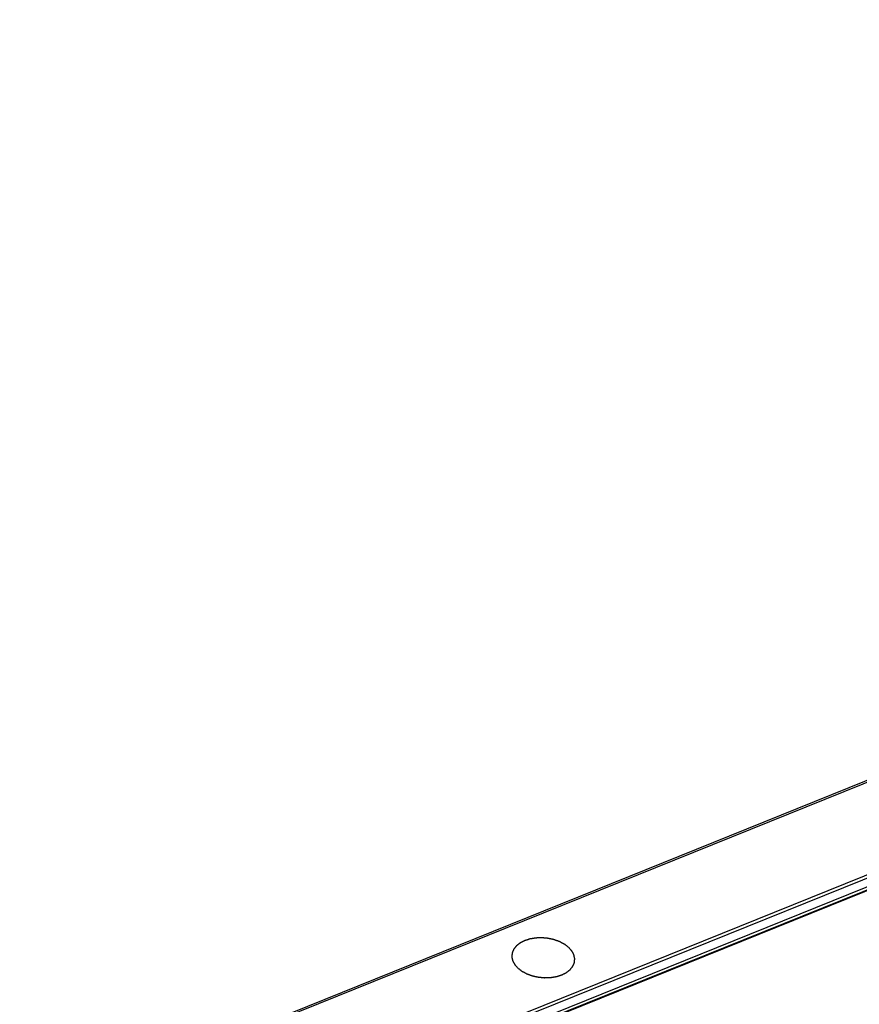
# Model space of a CAD drawing. Extents: x 0 to 840, y 0 to 594.
# Tile 47 of 84: x 661 to 693, y 458 to 496. Entities that reach past the tile are written whole.
import ezdxf

# ---------------------------------------------------------------- set-up
doc = ezdxf.new("R2010")
doc.units = 0
doc.header["$LTSCALE"] = 25.4
doc.header["$MEASUREMENT"] = 0
doc.layers.get('0').update_dxf_attribs({"linetype": 'CONTINUOUS'})
doc.layers.add('P-CRV', color=7, linetype='CONTINUOUS')

msp = doc.modelspace()

# ---------------------------------------------------------------- linework, layer by layer
at = {"color": 7, "linetype": 'Continuous'}
for p, q in [((773.674, 499.055), (656.957, 451.96)), ((773.117, 494.673), (678.555, 456.518))]:
    msp.add_line(p, q, dxfattribs=at)
at = {"color": 9, "linetype": 'Continuous'}
for p, q in [((773.763, 499.024), (657.046, 451.93)), ((662.337, 450.553), (773.774, 495.518)), ((662.379, 450.449), (773.816, 495.413)), ((662.585, 450.195), (773.782, 495.063)), ((773.153, 494.661), (678.591, 456.506))]:
    msp.add_line(p, q, dxfattribs=at)
at = {"layer": 'P-CRV', "color": 40, "linetype": 'Continuous'}
msp.add_line((748.664, 484.78), (678.591, 456.506), dxfattribs=at)
for points, start_tangent, end_tangent in [([(682.185, 460.371, 4.634), (682.146, 460.401, 4.602), (682.127, 460.415, 4.586), (682.107, 460.43, 4.57), (682.088, 460.445, 4.554), (682.068, 460.46, 4.537), (682.059, 460.467, 4.529), (682.049, 460.475, 4.521), (682.044, 460.478, 4.517), (682.039, 460.482, 4.513), (682.034, 460.486, 4.509), (682.032, 460.488, 4.507), (682.03, 460.49, 4.505), (682.027, 460.491, 4.504), (682.024, 460.493, 4.502), (682.018, 460.496, 4.499), (682.012, 460.499, 4.496), (682.006, 460.502, 4.493), (681.995, 460.508, 4.486), (681.983, 460.514, 4.48), (681.96, 460.527, 4.467), (681.936, 460.539, 4.454), (681.913, 460.552, 4.442), (681.89, 460.564, 4.429), (681.878, 460.57, 4.423), (681.867, 460.576, 4.416), (681.861, 460.58, 4.413), (681.855, 460.583, 4.41), (681.849, 460.586, 4.407), (681.846, 460.587, 4.405), (681.843, 460.589, 4.404), (681.84, 460.59, 4.403), (681.837, 460.591, 4.401), (681.83, 460.594, 4.399), (681.824, 460.596, 4.397), (681.817, 460.598, 4.395), (681.804, 460.603, 4.391), (681.791, 460.608, 4.386), (681.764, 460.617, 4.377), (681.738, 460.627, 4.369), (681.712, 460.636, 4.36), (681.686, 460.646, 4.351), (681.673, 460.651, 4.347), (681.659, 460.655, 4.342), (681.653, 460.658, 4.34), (681.646, 460.66, 4.338), (681.64, 460.663, 4.336), (681.636, 460.664, 4.335), (681.635, 460.664, 4.334), (681.633, 460.665, 4.334), (681.631, 460.665, 4.333), (681.63, 460.666, 4.333), (681.626, 460.666, 4.332), (681.619, 460.668, 4.331), (681.612, 460.67, 4.33), (681.604, 460.671, 4.329), (681.59, 460.674, 4.327), (681.576, 460.678, 4.324), (681.547, 460.684, 4.32), (681.518, 460.69, 4.315), (681.489, 460.697, 4.311), (681.461, 460.703, 4.306), (681.446, 460.706, 4.304), (681.432, 460.709, 4.302), (681.425, 460.711, 4.3), (681.417, 460.712, 4.299), (681.41, 460.714, 4.298), (681.407, 460.715, 4.298), (681.405, 460.715, 4.297), (681.403, 460.716, 4.297), (681.401, 460.716, 4.297), (681.399, 460.716, 4.297), (681.396, 460.716, 4.297), (681.389, 460.717, 4.297), (681.381, 460.718, 4.297), (681.374, 460.718, 4.297), (681.359, 460.72, 4.297), (681.345, 460.721, 4.297), (681.316, 460.724, 4.297), (681.287, 460.726, 4.297), (681.257, 460.729, 4.297), (681.228, 460.732, 4.297), (681.214, 460.733, 4.297), (681.199, 460.734, 4.297), (681.192, 460.735, 4.297), (681.184, 460.736, 4.297), (681.177, 460.736, 4.297), (681.174, 460.737, 4.297), (681.17, 460.737, 4.297), (681.166, 460.737, 4.298), (681.163, 460.737, 4.298), (681.155, 460.737, 4.299), (681.148, 460.736, 4.3), (681.141, 460.736, 4.301), (681.127, 460.736, 4.304), (681.112, 460.735, 4.306), (681.083, 460.734, 4.31), (681.054, 460.733, 4.315), (681.025, 460.733, 4.319), (680.996, 460.732, 4.324), (680.982, 460.731, 4.326), (680.967, 460.731, 4.328), (680.96, 460.73, 4.329), (680.953, 460.73, 4.33), (680.946, 460.73, 4.331), (680.942, 460.73, 4.332), (680.939, 460.73, 4.332), (680.935, 460.729, 4.333), (680.932, 460.729, 4.335), (680.925, 460.728, 4.337), (680.918, 460.726, 4.339), (680.911, 460.725, 4.341), (680.897, 460.723, 4.345), (680.883, 460.721, 4.35), (680.856, 460.716, 4.358), (680.828, 460.712, 4.367), (680.801, 460.707, 4.376), (680.773, 460.703, 4.384), (680.759, 460.701, 4.389), (680.745, 460.698, 4.393), (680.738, 460.697, 4.395), (680.732, 460.696, 4.398), (680.725, 460.695, 4.4), (680.721, 460.695, 4.401), (680.719, 460.694, 4.401), (680.718, 460.694, 4.402), (680.716, 460.693, 4.403), (680.715, 460.693, 4.403), (680.711, 460.692, 4.405), (680.705, 460.69, 4.408), (680.699, 460.688, 4.411), (680.692, 460.686, 4.415), (680.679, 460.682, 4.421), (680.666, 460.678, 4.428), (680.641, 460.67, 4.44), (680.615, 460.662, 4.453), (680.59, 460.654, 4.466), (680.564, 460.646, 4.479), (680.551, 460.642, 4.486), (680.538, 460.638, 4.492), (680.532, 460.636, 4.495), (680.525, 460.634, 4.498), (680.519, 460.632, 4.502), (680.516, 460.631, 4.503), (680.514, 460.63, 4.504), (680.513, 460.63, 4.505), (680.511, 460.629, 4.506), (680.51, 460.628, 4.507), (680.507, 460.627, 4.509), (680.502, 460.624, 4.513), (680.496, 460.621, 4.517), (680.491, 460.619, 4.521), (680.48, 460.613, 4.529), (680.469, 460.608, 4.537), (680.447, 460.597, 4.553), (680.425, 460.586, 4.569), (680.404, 460.575, 4.585), (680.382, 460.564, 4.602), (680.371, 460.558, 4.61), (680.36, 460.552, 4.618), (680.354, 460.55, 4.622), (680.349, 460.547, 4.626), (680.344, 460.544, 4.63), (680.341, 460.543, 4.632), (680.338, 460.541, 4.634), (680.336, 460.54, 4.636), (680.334, 460.538, 4.639), (680.329, 460.535, 4.643), (680.325, 460.531, 4.648), (680.321, 460.528, 4.653), (680.312, 460.521, 4.662), (680.303, 460.514, 4.672), (680.285, 460.5, 4.691), (680.268, 460.487, 4.71), (680.25, 460.473, 4.728), (680.232, 460.459, 4.747), (680.224, 460.452, 4.757), (680.215, 460.446, 4.766), (680.21, 460.442, 4.771), (680.206, 460.439, 4.776), (680.202, 460.435, 4.781), (680.199, 460.434, 4.783), (680.197, 460.432, 4.785), (680.196, 460.43, 4.788), (680.194, 460.428, 4.791), (680.191, 460.424, 4.796), (680.188, 460.42, 4.801), (680.184, 460.416, 4.806), (680.178, 460.408, 4.817), (680.172, 460.4, 4.827), (680.159, 460.384, 4.848), (680.146, 460.369, 4.87), (680.133, 460.353, 4.891), (680.121, 460.337, 4.912), (680.114, 460.329, 4.922), (680.108, 460.321, 4.933), (680.105, 460.317, 4.938), (680.101, 460.313, 4.943), (680.098, 460.309, 4.948), (680.097, 460.307, 4.951), (680.096, 460.306, 4.952), (680.095, 460.305, 4.954), (680.095, 460.304, 4.955), (680.094, 460.303, 4.957), (680.093, 460.301, 4.959), (680.091, 460.296, 4.965), (680.089, 460.292, 4.971), (680.088, 460.287, 4.976), (680.084, 460.279, 4.988), (680.08, 460.27, 4.999), (680.072, 460.252, 5.022), (680.065, 460.234, 5.045), (680.057, 460.217, 5.068), (680.05, 460.199, 5.09), (680.046, 460.19, 5.102), (680.042, 460.181, 5.113), (680.041, 460.177, 5.119), (680.039, 460.172, 5.124), (680.037, 460.168, 5.13), (680.036, 460.166, 5.133), (680.035, 460.165, 5.134), (680.035, 460.164, 5.136), (680.035, 460.162, 5.137), (680.035, 460.161, 5.139), (680.035, 460.159, 5.141), (680.034, 460.154, 5.147), (680.034, 460.15, 5.153), (680.033, 460.145, 5.159), (680.032, 460.136, 5.17), (680.032, 460.127, 5.181), (680.03, 460.109, 5.204), (680.028, 460.09, 5.227), (680.027, 460.072, 5.25), (680.025, 460.054, 5.273), (680.024, 460.045, 5.284), (680.023, 460.036, 5.295), (680.023, 460.031, 5.301), (680.022, 460.026, 5.307), (680.022, 460.022, 5.313), (680.022, 460.02, 5.315), (680.021, 460.017, 5.318), (680.022, 460.015, 5.321), (680.022, 460.013, 5.324), (680.023, 460.008, 5.329), (680.024, 460.003, 5.335), (680.025, 459.999, 5.341), (680.027, 459.99, 5.352), (680.029, 459.98, 5.363), (680.033, 459.962, 5.385), (680.037, 459.943, 5.408), (680.041, 459.925, 5.43), (680.045, 459.907, 5.452), (680.047, 459.897, 5.464), (680.049, 459.888, 5.475), (680.05, 459.883, 5.48), (680.051, 459.879, 5.486), (680.052, 459.874, 5.492), (680.053, 459.872, 5.494), (680.053, 459.87, 5.497), (680.055, 459.867, 5.5), (680.056, 459.865, 5.502), (680.058, 459.861, 5.508), (680.061, 459.856, 5.513), (680.063, 459.852, 5.518), (680.068, 459.843, 5.529), (680.073, 459.834, 5.539), (680.082, 459.816, 5.56), (680.092, 459.798, 5.582), (680.101, 459.78, 5.603), (680.111, 459.762, 5.624), (680.115, 459.753, 5.634), (680.12, 459.744, 5.645), (680.123, 459.74, 5.65), (680.125, 459.735, 5.655), (680.127, 459.731, 5.661), (680.129, 459.728, 5.663), (680.129, 459.727, 5.665), (680.13, 459.726, 5.666), (680.131, 459.725, 5.667), (680.132, 459.724, 5.668), (680.134, 459.722, 5.671), (680.137, 459.718, 5.676), (680.141, 459.713, 5.68), (680.145, 459.709, 5.685), (680.152, 459.701, 5.695), (680.16, 459.692, 5.704), (680.175, 459.675, 5.724), (680.19, 459.658, 5.743), (680.205, 459.641, 5.762), (680.22, 459.624, 5.782), (680.25, 459.59, 5.82)], (-0.6632, 0.506551, -0.550974), (0.504359, -0.570509, 0.648184)), ([(680.25, 459.59, 5.82), (680.289, 459.561, 5.853), (680.308, 459.546, 5.869), (680.328, 459.531, 5.885), (680.347, 459.516, 5.901), (680.366, 459.501, 5.917), (680.376, 459.494, 5.925), (680.386, 459.486, 5.933), (680.391, 459.483, 5.937), (680.396, 459.479, 5.941), (680.4, 459.475, 5.945), (680.403, 459.473, 5.947), (680.405, 459.472, 5.949), (680.408, 459.47, 5.951), (680.411, 459.469, 5.953), (680.417, 459.465, 5.956), (680.423, 459.462, 5.959), (680.429, 459.459, 5.962), (680.44, 459.453, 5.968), (680.452, 459.447, 5.975), (680.475, 459.434, 5.987), (680.498, 459.422, 6), (680.522, 459.41, 6.013), (680.545, 459.397, 6.026), (680.557, 459.391, 6.032), (680.568, 459.385, 6.038), (680.574, 459.382, 6.041), (680.58, 459.379, 6.045), (680.586, 459.375, 6.048), (680.589, 459.374, 6.049), (680.592, 459.372, 6.051), (680.595, 459.371, 6.052), (680.598, 459.37, 6.053), (680.605, 459.368, 6.055), (680.611, 459.365, 6.058), (680.618, 459.363, 6.06), (680.631, 459.358, 6.064), (680.644, 459.353, 6.068), (680.67, 459.344, 6.077), (680.697, 459.334, 6.086), (680.723, 459.325, 6.095), (680.749, 459.315, 6.104), (680.762, 459.311, 6.108), (680.775, 459.306, 6.112), (680.782, 459.303, 6.115), (680.789, 459.301, 6.117), (680.795, 459.299, 6.119), (680.798, 459.297, 6.12), (680.8, 459.297, 6.121), (680.802, 459.296, 6.121), (680.803, 459.296, 6.121), (680.805, 459.295, 6.122), (680.809, 459.295, 6.122), (680.816, 459.293, 6.123), (680.823, 459.292, 6.125), (680.83, 459.29, 6.126), (680.845, 459.287, 6.128), (680.859, 459.284, 6.13), (680.888, 459.277, 6.135), (680.917, 459.271, 6.139), (680.945, 459.265, 6.144), (680.974, 459.258, 6.148), (680.989, 459.255, 6.151), (681.003, 459.252, 6.153), (681.01, 459.25, 6.154), (681.017, 459.249, 6.155), (681.025, 459.247, 6.156), (681.028, 459.246, 6.157), (681.03, 459.246, 6.157), (681.032, 459.246, 6.158), (681.034, 459.245, 6.158), (681.035, 459.245, 6.158), (681.039, 459.245, 6.158), (681.046, 459.244, 6.158), (681.054, 459.244, 6.158), (681.061, 459.243, 6.158), (681.075, 459.242, 6.158), (681.09, 459.24, 6.158), (681.119, 459.238, 6.158), (681.148, 459.235, 6.158), (681.177, 459.232, 6.158), (681.207, 459.229, 6.158), (681.221, 459.228, 6.158), (681.236, 459.227, 6.158), (681.243, 459.226, 6.158), (681.25, 459.225, 6.158), (681.258, 459.225, 6.158), (681.261, 459.224, 6.158), (681.265, 459.224, 6.158), (681.269, 459.224, 6.157), (681.272, 459.224, 6.156), (681.279, 459.225, 6.155), (681.287, 459.225, 6.154), (681.294, 459.225, 6.153), (681.308, 459.225, 6.151), (681.323, 459.226, 6.149), (681.352, 459.227, 6.144), (681.381, 459.228, 6.14), (681.41, 459.229, 6.135), (681.438, 459.23, 6.131), (681.453, 459.23, 6.129), (681.467, 459.23, 6.127), (681.475, 459.231, 6.126), (681.482, 459.231, 6.124), (681.489, 459.231, 6.123), (681.493, 459.231, 6.123), (681.496, 459.231, 6.122), (681.5, 459.232, 6.121), (681.503, 459.232, 6.12), (681.51, 459.234, 6.118), (681.517, 459.235, 6.116), (681.524, 459.236, 6.114), (681.538, 459.238, 6.109), (681.552, 459.24, 6.105), (681.579, 459.245, 6.096), (681.607, 459.249, 6.087), (681.634, 459.254, 6.079), (681.662, 459.258, 6.07), (681.676, 459.26, 6.066), (681.689, 459.263, 6.061), (681.696, 459.264, 6.059), (681.703, 459.265, 6.057), (681.71, 459.266, 6.055), (681.714, 459.267, 6.054), (681.715, 459.267, 6.053), (681.717, 459.267, 6.053), (681.719, 459.268, 6.052), (681.72, 459.268, 6.051), (681.723, 459.269, 6.05), (681.73, 459.271, 6.046), (681.736, 459.273, 6.043), (681.743, 459.275, 6.04), (681.756, 459.279, 6.033), (681.768, 459.283, 6.027), (681.794, 459.291, 6.014), (681.82, 459.299, 6.001), (681.845, 459.307, 5.988), (681.871, 459.315, 5.976), (681.884, 459.319, 5.969), (681.897, 459.323, 5.963), (681.903, 459.326, 5.959), (681.909, 459.328, 5.956), (681.916, 459.33, 5.953), (681.919, 459.331, 5.951), (681.921, 459.331, 5.951), (681.922, 459.332, 5.95), (681.924, 459.332, 5.949), (681.925, 459.333, 5.948), (681.928, 459.334, 5.946), (681.933, 459.337, 5.942), (681.939, 459.34, 5.938), (681.944, 459.343, 5.934), (681.955, 459.348, 5.926), (681.966, 459.354, 5.918), (681.988, 459.365, 5.901), (682.009, 459.376, 5.885), (682.031, 459.387, 5.869), (682.053, 459.398, 5.853), (682.064, 459.403, 5.845), (682.075, 459.409, 5.837), (682.08, 459.411, 5.833), (682.086, 459.414, 5.829), (682.091, 459.417, 5.825), (682.094, 459.418, 5.823), (682.097, 459.42, 5.821), (682.099, 459.421, 5.818), (682.101, 459.423, 5.816), (682.106, 459.427, 5.811), (682.11, 459.43, 5.807), (682.114, 459.433, 5.802), (682.123, 459.44, 5.792), (682.132, 459.447, 5.783), (682.15, 459.461, 5.764), (682.167, 459.474, 5.745), (682.185, 459.488, 5.726), (682.202, 459.502, 5.707), (682.211, 459.509, 5.698), (682.22, 459.516, 5.688), (682.224, 459.519, 5.683), (682.229, 459.522, 5.679), (682.233, 459.526, 5.674), (682.235, 459.528, 5.672), (682.238, 459.529, 5.669), (682.239, 459.531, 5.667), (682.241, 459.533, 5.664), (682.244, 459.537, 5.659), (682.247, 459.541, 5.653), (682.25, 459.545, 5.648), (682.257, 459.553, 5.638), (682.263, 459.561, 5.627), (682.276, 459.577, 5.606), (682.289, 459.593, 5.585), (682.302, 459.608, 5.564), (682.314, 459.624, 5.543), (682.321, 459.632, 5.532), (682.327, 459.64, 5.522), (682.33, 459.644, 5.517), (682.333, 459.648, 5.511), (682.337, 459.652, 5.506), (682.338, 459.654, 5.504), (682.339, 459.655, 5.502), (682.34, 459.656, 5.501), (682.34, 459.657, 5.499), (682.341, 459.658, 5.498), (682.342, 459.66, 5.495), (682.344, 459.665, 5.49), (682.345, 459.669, 5.484), (682.347, 459.674, 5.478), (682.351, 459.683, 5.467), (682.355, 459.691, 5.455), (682.362, 459.709, 5.433), (682.37, 459.727, 5.41), (682.377, 459.745, 5.387), (682.385, 459.762, 5.364), (682.389, 459.771, 5.353), (682.392, 459.78, 5.342), (682.394, 459.784, 5.336), (682.396, 459.789, 5.33), (682.398, 459.793, 5.325), (682.399, 459.795, 5.322), (682.399, 459.797, 5.32), (682.4, 459.798, 5.319), (682.4, 459.799, 5.317), (682.4, 459.8, 5.316), (682.4, 459.802, 5.313), (682.401, 459.807, 5.307), (682.401, 459.811, 5.302), (682.402, 459.816, 5.296), (682.402, 459.825, 5.285), (682.403, 459.834, 5.273), (682.405, 459.853, 5.25), (682.407, 459.871, 5.228), (682.408, 459.889, 5.205), (682.41, 459.907, 5.182), (682.411, 459.916, 5.171), (682.412, 459.926, 5.159), (682.412, 459.93, 5.153), (682.413, 459.935, 5.148), (682.413, 459.939, 5.142), (682.413, 459.942, 5.139), (682.413, 459.944, 5.136), (682.413, 459.946, 5.134), (682.412, 459.949, 5.131), (682.411, 459.953, 5.125), (682.41, 459.958, 5.12), (682.409, 459.962, 5.114), (682.407, 459.972, 5.103), (682.405, 459.981, 5.092), (682.401, 459.999, 5.069), (682.397, 460.018, 5.047), (682.393, 460.036, 5.025), (682.389, 460.055, 5.002), (682.387, 460.064, 4.991), (682.385, 460.073, 4.98), (682.384, 460.078, 4.974), (682.383, 460.082, 4.969), (682.382, 460.087, 4.963), (682.382, 460.089, 4.96), (682.381, 460.092, 4.957), (682.38, 460.094, 4.955), (682.379, 460.096, 4.952), (682.377, 460.101, 4.947), (682.374, 460.105, 4.942), (682.372, 460.109, 4.936), (682.367, 460.118, 4.926), (682.362, 460.127, 4.915), (682.353, 460.145, 4.894), (682.343, 460.163, 4.873), (682.334, 460.181, 4.852), (682.324, 460.199, 4.831), (682.319, 460.208, 4.82), (682.315, 460.217, 4.81), (682.312, 460.222, 4.805), (682.31, 460.226, 4.799), (682.307, 460.23, 4.794), (682.306, 460.233, 4.791), (682.306, 460.234, 4.79), (682.305, 460.235, 4.789), (682.304, 460.236, 4.788), (682.303, 460.237, 4.786), (682.301, 460.239, 4.784), (682.298, 460.243, 4.779), (682.294, 460.248, 4.774), (682.29, 460.252, 4.769), (682.283, 460.26, 4.76), (682.275, 460.269, 4.75), (682.26, 460.286, 4.731), (682.245, 460.303, 4.711), (682.23, 460.32, 4.692), (682.215, 460.337, 4.673), (682.185, 460.371, 4.634)], (0.6632, -0.506551, 0.550974), (-0.504359, 0.570509, -0.648184))]:
    msp.add_spline(points, degree=3, dxfattribs=dict(at, start_tangent=start_tangent, end_tangent=end_tangent))

doc.saveas('drawing.dxf')
